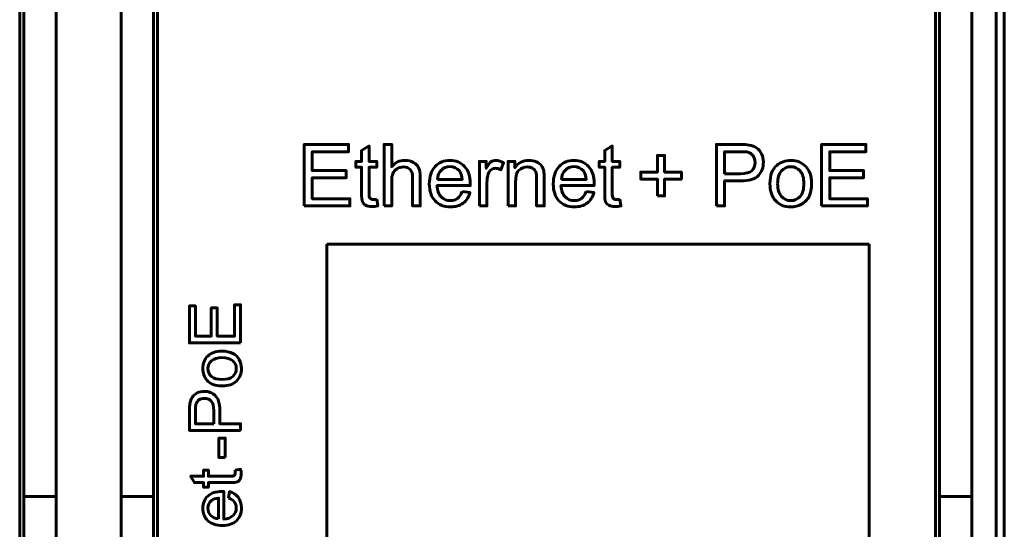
# Model space of a CAD drawing. Header units: millimetres. Extents: x -13 to 39, y -19 to 89.
# Tile 8 of 18: x 15 to 39, y 24 to 37. Entities that reach past the tile are written whole.
import ezdxf

# ---------------------------------------------------------------- set-up
doc = ezdxf.new("R2010")
doc.units = ezdxf.units.MM
doc.linetypes.add('K5LT32787', pattern=[0])

msp = doc.modelspace()

# ---------------------------------------------------------------- linework, layer by layer
at = {"color": 150, "linetype": 'K5LT32787', "lineweight": 60, "true_color": 0x0080ff}
for p, q in [((38.739, 61.118), (38.739, 8.557)), ((38.939, 61.118), (38.939, 8.557)), ((14.639, 22.438), (14.639, 47.238)), ((18.039, 22.438), (18.039, 47.238)), ((37.239, 22.438), (37.239, 47.238)), ((14.739, 44.413), (14.739, 25.262)), ((15.539, 25.262), (15.539, 44.413)), ((17.139, 25.262), (17.139, 44.413)), ((17.939, 44.413), (17.939, 25.262)), ((37.339, 44.413), (37.339, 25.262)), ((38.139, 25.262), (38.139, 44.413)), ((22.217, 14.783), (22.217, 31.492)), ((22.217, 31.492), (35.6, 31.492)), ((35.6, 31.492), (35.6, 14.783)), ((15.539, 25.262), (14.739, 25.262)), ((14.739, 23.338), (14.739, 25.262)), ((15.539, 23.645), (15.539, 25.262)), ((17.139, 23.645), (17.139, 25.262)), ((17.939, 25.262), (17.139, 25.262)), ((17.939, 25.262), (17.939, 23.338)), ((37.339, 25.262), (37.339, 23.338)), ((38.139, 25.262), (37.339, 25.262)), ((38.139, 23.645), (38.139, 25.262))]:
    msp.add_line(p, q, dxfattribs=at)
for points, knots in [([(21.66, 32.435), (21.66, 32.435), (21.66, 33.951), (21.66, 33.951), (22.754, 33.951), (22.754, 33.951), (22.754, 33.773), (22.754, 33.773), (21.861, 33.773), (21.861, 33.773), (21.861, 33.308), (21.861, 33.308), (22.697, 33.308), (22.697, 33.308), (22.697, 33.13), (22.697, 33.13), (21.861, 33.13), (21.861, 33.13), (21.861, 32.613), (21.861, 32.613), (22.79, 32.613), (22.79, 32.613), (22.79, 32.435), (22.79, 32.435), (21.66, 32.435), (21.66, 32.435)], [0, 0, 0, 0, 0.083333, 0.083333, 0.166667, 0.166667, 0.25, 0.25, 0.333333, 0.333333, 0.416667, 0.416667, 0.5, 0.5, 0.583333, 0.583333, 0.666667, 0.666667, 0.75, 0.75, 0.833333, 0.833333, 0.916667, 0.916667, 1, 1, 1, 1]), ([(23.449, 32.602), (23.449, 32.602), (23.474, 32.437), (23.474, 32.437), (23.422, 32.426), (23.375, 32.421), (23.334, 32.421), (23.267, 32.421), (23.214, 32.431), (23.177, 32.453), (23.14, 32.474), (23.114, 32.502), (23.099, 32.537), (23.083, 32.572), (23.076, 32.645), (23.076, 32.757), (23.076, 32.757), (23.076, 33.39), (23.076, 33.39), (22.938, 33.39), (22.938, 33.39), (22.938, 33.534), (22.938, 33.534), (23.076, 33.534), (23.076, 33.534), (23.076, 33.806), (23.076, 33.806), (23.262, 33.917), (23.262, 33.917), (23.262, 33.534), (23.262, 33.534), (23.449, 33.534), (23.449, 33.534), (23.449, 33.39), (23.449, 33.39), (23.262, 33.39), (23.262, 33.39), (23.262, 32.747), (23.262, 32.747), (23.262, 32.693), (23.265, 32.659), (23.272, 32.644), (23.279, 32.629), (23.289, 32.617), (23.304, 32.608), (23.319, 32.599), (23.34, 32.594), (23.367, 32.594), (23.388, 32.594), (23.415, 32.597), (23.449, 32.602)], [0, 0, 0, 0, 0.05, 0.05, 0.05, 0.1, 0.1, 0.1, 0.15, 0.15, 0.15, 0.2, 0.2, 0.2, 0.25, 0.25, 0.25, 0.3, 0.3, 0.35, 0.35, 0.4, 0.4, 0.45, 0.45, 0.5, 0.5, 0.55, 0.55, 0.6, 0.6, 0.65, 0.65, 0.7, 0.7, 0.75, 0.75, 0.8, 0.8, 0.8, 0.85, 0.85, 0.85, 0.9, 0.9, 0.9, 0.95, 0.95, 0.95, 1, 1, 1, 1]), ([(23.632, 32.435), (23.632, 32.435), (23.632, 33.951), (23.632, 33.951), (23.819, 33.951), (23.819, 33.951), (23.819, 33.406), (23.819, 33.406), (23.905, 33.507), (24.014, 33.557), (24.146, 33.557), (24.227, 33.557), (24.297, 33.541), (24.357, 33.509), (24.417, 33.477), (24.459, 33.433), (24.485, 33.377), (24.511, 33.32), (24.523, 33.238), (24.523, 33.131), (24.523, 33.131), (24.523, 32.435), (24.523, 32.435), (24.337, 32.435), (24.337, 32.435), (24.337, 33.13), (24.337, 33.13), (24.337, 33.223), (24.317, 33.291), (24.277, 33.333), (24.237, 33.375), (24.181, 33.396), (24.107, 33.396), (24.053, 33.396), (24.001, 33.382), (23.953, 33.354), (23.904, 33.325), (23.87, 33.286), (23.849, 33.237), (23.829, 33.189), (23.819, 33.121), (23.819, 33.035), (23.819, 33.035), (23.819, 32.435), (23.819, 32.435), (23.632, 32.435), (23.632, 32.435)], [0, 0, 0, 0, 0.058824, 0.058824, 0.117647, 0.117647, 0.176471, 0.176471, 0.176471, 0.235294, 0.235294, 0.235294, 0.294118, 0.294118, 0.294118, 0.352941, 0.352941, 0.352941, 0.411765, 0.411765, 0.411765, 0.470588, 0.470588, 0.529412, 0.529412, 0.588235, 0.588235, 0.588235, 0.647059, 0.647059, 0.647059, 0.705882, 0.705882, 0.705882, 0.764706, 0.764706, 0.764706, 0.823529, 0.823529, 0.823529, 0.882353, 0.882353, 0.882353, 0.941176, 0.941176, 1, 1, 1, 1]), ([(29.45, 32.602), (29.45, 32.602), (29.476, 32.437), (29.476, 32.437), (29.424, 32.426), (29.377, 32.421), (29.336, 32.421), (29.268, 32.421), (29.216, 32.431), (29.179, 32.453), (29.142, 32.474), (29.116, 32.502), (29.1, 32.537), (29.085, 32.572), (29.078, 32.645), (29.078, 32.757), (29.078, 32.757), (29.078, 33.39), (29.078, 33.39), (28.94, 33.39), (28.94, 33.39), (28.94, 33.534), (28.94, 33.534), (29.078, 33.534), (29.078, 33.534), (29.078, 33.806), (29.078, 33.806), (29.264, 33.917), (29.264, 33.917), (29.264, 33.534), (29.264, 33.534), (29.45, 33.534), (29.45, 33.534), (29.45, 33.39), (29.45, 33.39), (29.264, 33.39), (29.264, 33.39), (29.264, 32.747), (29.264, 32.747), (29.264, 32.693), (29.267, 32.659), (29.274, 32.644), (29.28, 32.629), (29.291, 32.617), (29.306, 32.608), (29.321, 32.599), (29.342, 32.594), (29.369, 32.594), (29.39, 32.594), (29.417, 32.597), (29.45, 32.602)], [0, 0, 0, 0, 0.05, 0.05, 0.05, 0.1, 0.1, 0.1, 0.15, 0.15, 0.15, 0.2, 0.2, 0.2, 0.25, 0.25, 0.25, 0.3, 0.3, 0.35, 0.35, 0.4, 0.4, 0.45, 0.45, 0.5, 0.5, 0.55, 0.55, 0.6, 0.6, 0.65, 0.65, 0.7, 0.7, 0.75, 0.75, 0.8, 0.8, 0.8, 0.85, 0.85, 0.85, 0.9, 0.9, 0.9, 0.95, 0.95, 0.95, 1, 1, 1, 1]), ([(31.835, 32.435), (31.835, 32.435), (31.835, 33.951), (31.835, 33.951), (32.407, 33.951), (32.407, 33.951), (32.508, 33.951), (32.585, 33.946), (32.638, 33.937), (32.713, 33.924), (32.775, 33.901), (32.825, 33.866), (32.876, 33.831), (32.916, 33.782), (32.947, 33.72), (32.978, 33.657), (32.993, 33.589), (32.993, 33.514), (32.993, 33.385), (32.952, 33.276), (32.87, 33.187), (32.788, 33.098), (32.639, 33.054), (32.425, 33.054), (32.425, 33.054), (32.036, 33.054), (32.036, 33.054), (32.036, 32.435), (32.036, 32.435), (31.835, 32.435), (31.835, 32.435)], [0, 0, 0, 0, 0.090909, 0.090909, 0.181818, 0.181818, 0.181818, 0.272727, 0.272727, 0.272727, 0.363636, 0.363636, 0.363636, 0.454545, 0.454545, 0.454545, 0.545455, 0.545455, 0.545455, 0.636364, 0.636364, 0.636364, 0.727273, 0.727273, 0.727273, 0.818182, 0.818182, 0.909091, 0.909091, 1, 1, 1, 1]), ([(34.428, 32.435), (34.428, 32.435), (34.428, 33.951), (34.428, 33.951), (35.523, 33.951), (35.523, 33.951), (35.523, 33.773), (35.523, 33.773), (34.629, 33.773), (34.629, 33.773), (34.629, 33.308), (34.629, 33.308), (35.466, 33.308), (35.466, 33.308), (35.466, 33.13), (35.466, 33.13), (34.629, 33.13), (34.629, 33.13), (34.629, 32.613), (34.629, 32.613), (35.559, 32.613), (35.559, 32.613), (35.559, 32.435), (35.559, 32.435), (34.428, 32.435), (34.428, 32.435)], [0, 0, 0, 0, 0.083333, 0.083333, 0.166667, 0.166667, 0.25, 0.25, 0.333333, 0.333333, 0.416667, 0.416667, 0.5, 0.5, 0.583333, 0.583333, 0.666667, 0.666667, 0.75, 0.75, 0.833333, 0.833333, 0.916667, 0.916667, 1, 1, 1, 1]), ([(25.559, 32.791), (25.559, 32.791), (25.751, 32.766), (25.751, 32.766), (25.721, 32.654), (25.665, 32.567), (25.584, 32.505), (25.502, 32.443), (25.397, 32.412), (25.27, 32.412), (25.11, 32.412), (24.983, 32.462), (24.889, 32.56), (24.795, 32.659), (24.748, 32.797), (24.748, 32.976), (24.748, 33.16), (24.795, 33.303), (24.89, 33.405), (24.985, 33.507), (25.108, 33.557), (25.26, 33.557), (25.406, 33.557), (25.526, 33.508), (25.618, 33.408), (25.711, 33.308), (25.758, 33.167), (25.758, 32.986), (25.758, 32.976), (25.757, 32.959), (25.757, 32.937), (25.757, 32.937), (24.939, 32.937), (24.939, 32.937), (24.946, 32.817), (24.98, 32.724), (25.041, 32.661), (25.102, 32.597), (25.179, 32.565), (25.27, 32.565), (25.338, 32.565), (25.396, 32.583), (25.444, 32.619), (25.493, 32.655), (25.531, 32.712), (25.559, 32.791)], [0, 0, 0, 0, 0.066667, 0.066667, 0.066667, 0.133333, 0.133333, 0.133333, 0.2, 0.2, 0.2, 0.266667, 0.266667, 0.266667, 0.333333, 0.333333, 0.333333, 0.4, 0.4, 0.4, 0.466667, 0.466667, 0.466667, 0.533333, 0.533333, 0.533333, 0.6, 0.6, 0.6, 0.666667, 0.666667, 0.666667, 0.733333, 0.733333, 0.733333, 0.8, 0.8, 0.8, 0.866667, 0.866667, 0.866667, 0.933333, 0.933333, 0.933333, 1, 1, 1, 1]), ([(25.985, 32.435), (25.985, 32.435), (25.985, 33.534), (25.985, 33.534), (26.152, 33.534), (26.152, 33.534), (26.152, 33.366), (26.152, 33.366), (26.195, 33.444), (26.234, 33.495), (26.27, 33.52), (26.307, 33.545), (26.347, 33.557), (26.39, 33.557), (26.453, 33.557), (26.517, 33.538), (26.582, 33.498), (26.582, 33.498), (26.515, 33.327), (26.515, 33.327), (26.47, 33.352), (26.425, 33.365), (26.38, 33.365), (26.339, 33.365), (26.303, 33.352), (26.271, 33.328), (26.239, 33.304), (26.216, 33.27), (26.202, 33.226), (26.181, 33.16), (26.171, 33.088), (26.171, 33.009), (26.171, 33.009), (26.171, 32.435), (26.171, 32.435), (25.985, 32.435), (25.985, 32.435)], [0, 0, 0, 0, 0.076923, 0.076923, 0.153846, 0.153846, 0.230769, 0.230769, 0.230769, 0.307692, 0.307692, 0.307692, 0.384615, 0.384615, 0.384615, 0.461538, 0.461538, 0.461538, 0.538462, 0.538462, 0.538462, 0.615385, 0.615385, 0.615385, 0.692308, 0.692308, 0.692308, 0.769231, 0.769231, 0.769231, 0.846154, 0.846154, 0.846154, 0.923077, 0.923077, 1, 1, 1, 1]), ([(26.692, 32.435), (26.692, 32.435), (26.692, 33.534), (26.692, 33.534), (26.859, 33.534), (26.859, 33.534), (26.859, 33.378), (26.859, 33.378), (26.939, 33.498), (27.056, 33.557), (27.208, 33.557), (27.274, 33.557), (27.335, 33.545), (27.39, 33.522), (27.446, 33.498), (27.487, 33.467), (27.515, 33.428), (27.542, 33.39), (27.562, 33.344), (27.573, 33.291), (27.579, 33.256), (27.583, 33.196), (27.583, 33.11), (27.583, 33.11), (27.583, 32.435), (27.583, 32.435), (27.397, 32.435), (27.397, 32.435), (27.397, 33.103), (27.397, 33.103), (27.397, 33.179), (27.389, 33.236), (27.375, 33.273), (27.361, 33.31), (27.335, 33.34), (27.298, 33.363), (27.261, 33.385), (27.218, 33.396), (27.169, 33.396), (27.09, 33.396), (27.022, 33.371), (26.964, 33.321), (26.906, 33.271), (26.878, 33.175), (26.878, 33.035), (26.878, 33.035), (26.878, 32.435), (26.878, 32.435), (26.692, 32.435), (26.692, 32.435)], [0, 0, 0, 0, 0.055556, 0.055556, 0.111111, 0.111111, 0.166667, 0.166667, 0.166667, 0.222222, 0.222222, 0.222222, 0.277778, 0.277778, 0.277778, 0.333333, 0.333333, 0.333333, 0.388889, 0.388889, 0.388889, 0.444444, 0.444444, 0.444444, 0.5, 0.5, 0.555556, 0.555556, 0.611111, 0.611111, 0.611111, 0.666667, 0.666667, 0.666667, 0.722222, 0.722222, 0.722222, 0.777778, 0.777778, 0.777778, 0.833333, 0.833333, 0.833333, 0.888889, 0.888889, 0.888889, 0.944444, 0.944444, 1, 1, 1, 1]), ([(28.618, 32.791), (28.618, 32.791), (28.811, 32.766), (28.811, 32.766), (28.781, 32.654), (28.725, 32.567), (28.643, 32.505), (28.561, 32.443), (28.457, 32.412), (28.329, 32.412), (28.169, 32.412), (28.042, 32.462), (27.948, 32.56), (27.854, 32.659), (27.807, 32.797), (27.807, 32.976), (27.807, 33.16), (27.855, 33.303), (27.95, 33.405), (28.045, 33.507), (28.168, 33.557), (28.319, 33.557), (28.465, 33.557), (28.585, 33.508), (28.678, 33.408), (28.771, 33.308), (28.817, 33.167), (28.817, 32.986), (28.817, 32.976), (28.817, 32.959), (28.816, 32.937), (28.816, 32.937), (27.998, 32.937), (27.998, 32.937), (28.005, 32.817), (28.039, 32.724), (28.1, 32.661), (28.161, 32.597), (28.238, 32.565), (28.329, 32.565), (28.397, 32.565), (28.456, 32.583), (28.504, 32.619), (28.552, 32.655), (28.59, 32.712), (28.618, 32.791)], [0, 0, 0, 0, 0.066667, 0.066667, 0.066667, 0.133333, 0.133333, 0.133333, 0.2, 0.2, 0.2, 0.266667, 0.266667, 0.266667, 0.333333, 0.333333, 0.333333, 0.4, 0.4, 0.4, 0.466667, 0.466667, 0.466667, 0.533333, 0.533333, 0.533333, 0.6, 0.6, 0.6, 0.666667, 0.666667, 0.666667, 0.733333, 0.733333, 0.733333, 0.8, 0.8, 0.8, 0.866667, 0.866667, 0.866667, 0.933333, 0.933333, 0.933333, 1, 1, 1, 1]), ([(30.379, 32.681), (30.379, 32.681), (30.379, 33.096), (30.379, 33.096), (29.966, 33.096), (29.966, 33.096), (29.966, 33.269), (29.966, 33.269), (30.379, 33.269), (30.379, 33.269), (30.379, 33.682), (30.379, 33.682), (30.555, 33.682), (30.555, 33.682), (30.555, 33.269), (30.555, 33.269), (30.968, 33.269), (30.968, 33.269), (30.968, 33.096), (30.968, 33.096), (30.555, 33.096), (30.555, 33.096), (30.555, 32.681), (30.555, 32.681), (30.379, 32.681), (30.379, 32.681)], [0, 0, 0, 0, 0.083333, 0.083333, 0.166667, 0.166667, 0.25, 0.25, 0.333333, 0.333333, 0.416667, 0.416667, 0.5, 0.5, 0.583333, 0.583333, 0.666667, 0.666667, 0.75, 0.75, 0.833333, 0.833333, 0.916667, 0.916667, 1, 1, 1, 1]), ([(32.036, 33.231), (32.036, 33.231), (32.428, 33.231), (32.428, 33.231), (32.558, 33.231), (32.649, 33.255), (32.704, 33.304), (32.758, 33.352), (32.786, 33.42), (32.786, 33.508), (32.786, 33.571), (32.77, 33.625), (32.738, 33.67), (32.705, 33.715), (32.663, 33.745), (32.611, 33.76), (32.577, 33.769), (32.515, 33.773), (32.424, 33.773), (32.424, 33.773), (32.036, 33.773), (32.036, 33.773), (32.036, 33.231), (32.036, 33.231)], [0, 0, 0, 0, 0.125, 0.125, 0.125, 0.25, 0.25, 0.25, 0.375, 0.375, 0.375, 0.5, 0.5, 0.5, 0.625, 0.625, 0.625, 0.75, 0.75, 0.75, 0.875, 0.875, 1, 1, 1, 1]), ([(33.154, 32.985), (33.154, 33.188), (33.21, 33.338), (33.323, 33.436), (33.418, 33.517), (33.533, 33.557), (33.669, 33.557), (33.82, 33.557), (33.943, 33.508), (34.039, 33.409), (34.135, 33.311), (34.183, 33.174), (34.183, 33), (34.183, 32.859), (34.161, 32.748), (34.119, 32.668), (34.077, 32.587), (34.015, 32.524), (33.934, 32.479), (33.853, 32.434), (33.764, 32.412), (33.669, 32.412), (33.515, 32.412), (33.391, 32.461), (33.201, 32.658), (33.154, 32.8), (33.154, 32.985)], [0, 0, 0, 0, 0.111111, 0.111111, 0.111111, 0.222222, 0.222222, 0.222222, 0.333333, 0.333333, 0.333333, 0.444444, 0.444444, 0.444444, 0.555556, 0.555556, 0.555556, 0.666667, 0.666667, 0.666667, 0.777778, 0.777778, 0.777778, 0.888889, 0.888889, 1, 1, 1, 1]), ([(24.949, 33.09), (24.949, 33.09), (25.561, 33.09), (25.561, 33.09), (25.553, 33.182), (25.529, 33.251), (25.491, 33.297), (25.432, 33.369), (25.355, 33.405), (25.261, 33.405), (25.175, 33.405), (25.104, 33.376), (25.046, 33.319), (24.988, 33.262), (24.956, 33.185), (24.949, 33.09)], [0, 0, 0, 0, 0.2, 0.2, 0.2, 0.4, 0.4, 0.4, 0.6, 0.6, 0.6, 0.8, 0.8, 0.8, 1, 1, 1, 1]), ([(28.009, 33.09), (28.009, 33.09), (28.62, 33.09), (28.62, 33.09), (28.612, 33.182), (28.589, 33.251), (28.55, 33.297), (28.491, 33.369), (28.414, 33.405), (28.32, 33.405), (28.235, 33.405), (28.163, 33.376), (28.105, 33.319), (28.047, 33.262), (28.015, 33.185), (28.009, 33.09)], [0, 0, 0, 0, 0.2, 0.2, 0.2, 0.4, 0.4, 0.4, 0.6, 0.6, 0.6, 0.8, 0.8, 0.8, 1, 1, 1, 1]), ([(33.344, 32.984), (33.344, 32.844), (33.375, 32.739), (33.436, 32.669), (33.498, 32.599), (33.575, 32.565), (33.669, 32.565), (33.761, 32.565), (33.838, 32.599), (33.9, 32.67), (33.961, 32.74), (33.992, 32.847), (33.992, 32.99), (33.992, 33.126), (33.961, 33.229), (33.899, 33.298), (33.837, 33.368), (33.761, 33.403), (33.669, 33.403), (33.575, 33.403), (33.498, 33.368), (33.436, 33.299), (33.375, 33.229), (33.344, 33.124), (33.344, 32.984)], [0, 0, 0, 0, 0.125, 0.125, 0.125, 0.25, 0.25, 0.25, 0.375, 0.375, 0.375, 0.5, 0.5, 0.5, 0.625, 0.625, 0.625, 0.75, 0.75, 0.75, 0.875, 0.875, 0.875, 1, 1, 1, 1]), ([(20.092, 29.056), (20.092, 29.056), (18.829, 29.056), (18.829, 29.056), (18.829, 29.968), (18.829, 29.968), (18.977, 29.968), (18.977, 29.968), (18.977, 29.223), (18.977, 29.223), (19.365, 29.223), (19.365, 29.223), (19.365, 29.92), (19.365, 29.92), (19.513, 29.92), (19.513, 29.92), (19.513, 29.223), (19.513, 29.223), (19.944, 29.223), (19.944, 29.223), (19.944, 29.998), (19.944, 29.998), (20.092, 29.998), (20.092, 29.998), (20.092, 29.056), (20.092, 29.056)], [0, 0, 0, 0, 0.083333, 0.083333, 0.166667, 0.166667, 0.25, 0.25, 0.333333, 0.333333, 0.416667, 0.416667, 0.5, 0.5, 0.583333, 0.583333, 0.666667, 0.666667, 0.75, 0.75, 0.833333, 0.833333, 0.916667, 0.916667, 1, 1, 1, 1]), ([(19.634, 27.994), (19.465, 27.994), (19.34, 28.041), (19.259, 28.135), (19.191, 28.214), (19.157, 28.31), (19.157, 28.423), (19.157, 28.548), (19.198, 28.651), (19.281, 28.731), (19.363, 28.811), (19.476, 28.851), (19.621, 28.851), (19.739, 28.851), (19.831, 28.833), (19.899, 28.798), (19.966, 28.763), (20.018, 28.711), (20.055, 28.644), (20.093, 28.576), (20.111, 28.503), (20.111, 28.423), (20.111, 28.295), (20.07, 28.191), (19.906, 28.033), (19.788, 27.994), (19.634, 27.994)], [0, 0, 0, 0, 0.111111, 0.111111, 0.111111, 0.222222, 0.222222, 0.222222, 0.333333, 0.333333, 0.333333, 0.444444, 0.444444, 0.444444, 0.555556, 0.555556, 0.555556, 0.666667, 0.666667, 0.666667, 0.777778, 0.777778, 0.777778, 0.888889, 0.888889, 1, 1, 1, 1]), ([(19.635, 28.152), (19.752, 28.152), (19.839, 28.178), (19.897, 28.229), (19.955, 28.281), (19.984, 28.345), (19.984, 28.423), (19.984, 28.5), (19.955, 28.564), (19.897, 28.615), (19.838, 28.667), (19.749, 28.692), (19.63, 28.692), (19.517, 28.692), (19.431, 28.666), (19.373, 28.615), (19.315, 28.563), (19.286, 28.499), (19.286, 28.423), (19.286, 28.345), (19.315, 28.281), (19.373, 28.229), (19.43, 28.178), (19.518, 28.152), (19.635, 28.152)], [0, 0, 0, 0, 0.125, 0.125, 0.125, 0.25, 0.25, 0.25, 0.375, 0.375, 0.375, 0.5, 0.5, 0.5, 0.625, 0.625, 0.625, 0.75, 0.75, 0.75, 0.875, 0.875, 0.875, 1, 1, 1, 1]), ([(20.092, 26.895), (20.092, 26.895), (18.829, 26.895), (18.829, 26.895), (18.829, 27.372), (18.829, 27.372), (18.829, 27.455), (18.833, 27.519), (18.841, 27.564), (18.851, 27.626), (18.871, 27.678), (18.9, 27.72), (18.929, 27.762), (18.97, 27.796), (19.022, 27.821), (19.074, 27.847), (19.131, 27.86), (19.194, 27.86), (19.301, 27.86), (19.391, 27.826), (19.465, 27.757), (19.54, 27.689), (19.577, 27.565), (19.577, 27.386), (19.577, 27.386), (19.577, 27.062), (19.577, 27.062), (20.092, 27.062), (20.092, 27.062), (20.092, 26.895), (20.092, 26.895)], [0, 0, 0, 0, 0.090909, 0.090909, 0.181818, 0.181818, 0.181818, 0.272727, 0.272727, 0.272727, 0.363636, 0.363636, 0.363636, 0.454545, 0.454545, 0.454545, 0.545455, 0.545455, 0.545455, 0.636364, 0.636364, 0.636364, 0.727273, 0.727273, 0.727273, 0.818182, 0.818182, 0.909091, 0.909091, 1, 1, 1, 1]), ([(19.429, 27.062), (19.429, 27.062), (19.429, 27.389), (19.429, 27.389), (19.429, 27.497), (19.409, 27.573), (19.368, 27.619), (19.328, 27.664), (19.272, 27.687), (19.199, 27.687), (19.146, 27.687), (19.101, 27.674), (19.063, 27.647), (19.025, 27.62), (19, 27.585), (18.988, 27.541), (18.981, 27.513), (18.977, 27.461), (18.977, 27.385), (18.977, 27.385), (18.977, 27.062), (18.977, 27.062), (19.429, 27.062), (19.429, 27.062)], [0, 0, 0, 0, 0.125, 0.125, 0.125, 0.25, 0.25, 0.25, 0.375, 0.375, 0.375, 0.5, 0.5, 0.5, 0.625, 0.625, 0.625, 0.75, 0.75, 0.75, 0.875, 0.875, 1, 1, 1, 1]), ([(19.713, 26.226), (19.713, 26.226), (19.557, 26.226), (19.557, 26.226), (19.557, 26.706), (19.557, 26.706), (19.713, 26.706), (19.713, 26.706), (19.713, 26.226), (19.713, 26.226)], [0, 0, 0, 0, 0.25, 0.25, 0.5, 0.5, 0.75, 0.75, 1, 1, 1, 1]), ([(19.953, 25.919), (19.953, 25.919), (20.09, 25.94), (20.09, 25.94), (20.1, 25.897), (20.104, 25.858), (20.104, 25.824), (20.104, 25.767), (20.095, 25.724), (20.078, 25.693), (20.06, 25.662), (20.036, 25.64), (20.007, 25.628), (19.978, 25.615), (19.917, 25.609), (19.824, 25.609), (19.824, 25.609), (19.296, 25.609), (19.296, 25.609), (19.296, 25.494), (19.296, 25.494), (19.176, 25.494), (19.176, 25.494), (19.176, 25.609), (19.176, 25.609), (18.95, 25.609), (18.95, 25.609), (18.857, 25.764), (18.857, 25.764), (19.176, 25.764), (19.176, 25.764), (19.176, 25.919), (19.176, 25.919), (19.296, 25.919), (19.296, 25.919), (19.296, 25.764), (19.296, 25.764), (19.833, 25.764), (19.833, 25.764), (19.877, 25.764), (19.906, 25.767), (19.918, 25.772), (19.931, 25.777), (19.941, 25.786), (19.948, 25.799), (19.956, 25.811), (19.96, 25.829), (19.96, 25.852), (19.96, 25.869), (19.958, 25.891), (19.953, 25.919)], [0, 0, 0, 0, 0.05, 0.05, 0.05, 0.1, 0.1, 0.1, 0.15, 0.15, 0.15, 0.2, 0.2, 0.2, 0.25, 0.25, 0.25, 0.3, 0.3, 0.35, 0.35, 0.4, 0.4, 0.45, 0.45, 0.5, 0.5, 0.55, 0.55, 0.6, 0.6, 0.65, 0.65, 0.7, 0.7, 0.75, 0.75, 0.8, 0.8, 0.8, 0.85, 0.85, 0.85, 0.9, 0.9, 0.9, 0.95, 0.95, 0.95, 1, 1, 1, 1]), ([(19.796, 25.226), (19.796, 25.226), (19.817, 25.386), (19.817, 25.386), (19.91, 25.361), (19.983, 25.314), (20.034, 25.246), (20.085, 25.178), (20.111, 25.091), (20.111, 24.985), (20.111, 24.851), (20.07, 24.746), (19.988, 24.667), (19.906, 24.589), (19.79, 24.55), (19.642, 24.55), (19.488, 24.55), (19.369, 24.59), (19.284, 24.669), (19.199, 24.748), (19.157, 24.85), (19.157, 24.976), (19.157, 25.098), (19.199, 25.198), (19.365, 25.353), (19.482, 25.391), (19.633, 25.391), (19.642, 25.391), (19.656, 25.391), (19.674, 25.391), (19.674, 25.391), (19.674, 24.709), (19.674, 24.709), (19.774, 24.715), (19.851, 24.743), (19.904, 24.794), (19.958, 24.845), (19.984, 24.909), (19.984, 24.985), (19.984, 25.042), (19.969, 25.09), (19.939, 25.13), (19.909, 25.17), (19.861, 25.202), (19.796, 25.226)], [0, 0, 0, 0, 0.066667, 0.066667, 0.066667, 0.133333, 0.133333, 0.133333, 0.2, 0.2, 0.2, 0.266667, 0.266667, 0.266667, 0.333333, 0.333333, 0.333333, 0.4, 0.4, 0.4, 0.466667, 0.466667, 0.466667, 0.533333, 0.533333, 0.6, 0.6, 0.6, 0.666667, 0.666667, 0.666667, 0.733333, 0.733333, 0.733333, 0.8, 0.8, 0.8, 0.866667, 0.866667, 0.866667, 0.933333, 0.933333, 0.933333, 1, 1, 1, 1]), ([(19.547, 24.718), (19.547, 24.718), (19.547, 25.227), (19.547, 25.227), (19.47, 25.221), (19.412, 25.201), (19.374, 25.169), (19.314, 25.12), (19.284, 25.056), (19.284, 24.977), (19.284, 24.906), (19.308, 24.846), (19.356, 24.798), (19.403, 24.75), (19.467, 24.723), (19.547, 24.718)], [0, 0, 0, 0, 0.2, 0.2, 0.2, 0.4, 0.4, 0.4, 0.6, 0.6, 0.6, 0.8, 0.8, 0.8, 1, 1, 1, 1])]:
    msp.add_open_spline(points, degree=3, knots=knots, dxfattribs=at)

doc.saveas('drawing.dxf')
